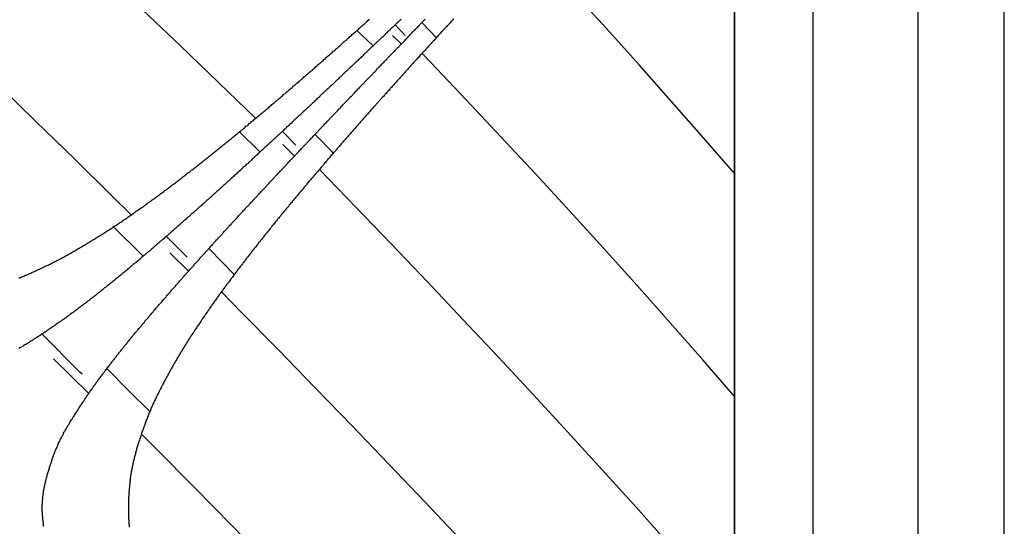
# Model space of a CAD drawing. Extents: x 2 to 87, y -108 to 11.
# Tile 51 of 210: x 22.292 to 22.917, y -78.258 to -77.937. Entities that reach past the tile are written whole.
import ezdxf

# ---------------------------------------------------------------- set-up
doc = ezdxf.new("R2010")
doc.units = 0
doc.header["$MEASUREMENT"] = 0
doc.layers.add('12', color=7, linetype='CONTINUOUS')

msp = doc.modelspace()

# ---------------------------------------------------------------- linework, layer by layer
at = {"layer": '12', "color": 62, "linetype": 'Continuous'}
for p, q in [((22.9171, -78.9306), (22.9171, -77.5624)), ((22.8625, -78.8759), (22.8625, -77.6171)), ((22.7958, -78.8092), (22.7958, -77.6838)), ((22.7458, -77.7338), (22.7458, -78.7592)), ((22.7458, -78.7465), (22.7458, -77.7465)), ((22.6646, -77.9422), (22.6435, -77.9191)), ((22.3703, -77.9303), (22.3944, -77.9533)), ((22.5061, -77.9432), (22.5164, -77.953)), ((22.5369, -77.9467), (22.5307, -77.9401)), ((22.5569, -77.9483), (22.5477, -77.9387)), ((22.6854, -77.9653), (22.6646, -77.9422)), ((22.5289, -77.9467), (22.5343, -77.9519)), ((22.3944, -77.9533), (22.4184, -77.9764)), ((22.5532, -77.9637), (22.5477, -77.958)), ((22.5755, -77.9873), (22.5532, -77.9637)), ((22.706, -77.9885), (22.6854, -77.9653)), ((22.2785, -77.9778), (22.3026, -78.0012)), ((22.4184, -77.9764), (22.442, -77.9992)), ((22.5976, -78.0109), (22.5755, -77.9873)), ((22.7263, -78.0116), (22.706, -77.9885)), ((22.3026, -78.0012), (22.3268, -78.0248)), ((22.4315, -78.0076), (22.4447, -78.0204)), ((22.4675, -78.0162), (22.4591, -78.0076)), ((22.4916, -78.0215), (22.4799, -78.0095)), ((22.6196, -78.0345), (22.5976, -78.0109)), ((22.7464, -78.0347), (22.7263, -78.0116)), ((22.4592, -78.0159), (22.4665, -78.0231)), ((22.3268, -78.0248), (22.351, -78.0485)), ((22.5054, -78.0553), (22.4825, -78.0316)), ((22.6413, -78.0581), (22.6196, -78.0345)), ((22.351, -78.0485), (22.3629, -78.0602)), ((22.5283, -78.0791), (22.5054, -78.0553)), ((22.6628, -78.0817), (22.6413, -78.0581)), ((22.3515, -78.0677), (22.3705, -78.0865)), ((22.3985, -78.0873), (22.3855, -78.0741)), ((22.5511, -78.1029), (22.5283, -78.0791)), ((22.3876, -78.0845), (22.3994, -78.0962)), ((22.4287, -78.0985), (22.4125, -78.082)), ((22.6841, -78.1053), (22.6628, -78.0817)), ((22.5736, -78.1268), (22.5511, -78.1029)), ((22.7051, -78.1289), (22.6841, -78.1053)), ((22.4329, -78.1222), (22.4205, -78.1095)), ((22.4565, -78.1462), (22.4329, -78.1222)), ((22.596, -78.1506), (22.5736, -78.1268)), ((22.7259, -78.1525), (22.7051, -78.1289)), ((22.3305, -78.1602), (22.3061, -78.1357)), ((22.4799, -78.1703), (22.4565, -78.1462)), ((22.3138, -78.1517), (22.3361, -78.1739)), ((22.6182, -78.1745), (22.596, -78.1506)), ((22.7464, -78.1761), (22.7259, -78.1525)), ((22.3319, -78.1616), (22.3305, -78.1602)), ((22.3616, -78.172), (22.348, -78.1583)), ((22.3752, -78.1857), (22.3616, -78.172)), ((22.5032, -78.1944), (22.4799, -78.1703)), ((22.6402, -78.1983), (22.6182, -78.1745)), ((22.5263, -78.2184), (22.5032, -78.1944)), ((22.6619, -78.2222), (22.6402, -78.1983)), ((22.3791, -78.2091), (22.3701, -78.2)), ((22.4033, -78.2335), (22.3791, -78.2091)), ((22.5493, -78.2425), (22.5263, -78.2184)), ((22.6834, -78.246), (22.6619, -78.2222)), ((22.4274, -78.258), (22.4033, -78.2335)), ((22.5721, -78.2665), (22.5493, -78.2425)), ((22.7047, -78.2699), (22.6834, -78.246)), ((22.4513, -78.2824), (22.4274, -78.258))]:
    msp.add_line(p, q, dxfattribs=at)
for points in [[(22.5003, -77.9488), (22.5008, -77.9483), (22.5013, -77.9479), (22.5018, -77.9474), (22.5023, -77.947), (22.5028, -77.9466), (22.5033, -77.9461), (22.5038, -77.9457), (22.5043, -77.9452), (22.5048, -77.9448), (22.5053, -77.9443), (22.5058, -77.9439), (22.5063, -77.9435), (22.5068, -77.943), (22.5073, -77.9426), (22.5078, -77.9421), (22.5083, -77.9417), (22.5088, -77.9412), (22.5093, -77.9408), (22.5098, -77.9403), (22.5103, -77.9399), (22.5108, -77.9395), (22.5113, -77.939), (22.5118, -77.9386), (22.5123, -77.9381), (22.5128, -77.9377), (22.5133, -77.9372), (22.5138, -77.9368), (22.5143, -77.9363)], [(22.5344, -77.9363), (22.5339, -77.9367), (22.5335, -77.9372), (22.533, -77.9376), (22.5326, -77.938), (22.5321, -77.9384), (22.5317, -77.9389), (22.5312, -77.9393), (22.5308, -77.9397), (22.5303, -77.9402), (22.5299, -77.9406), (22.5294, -77.941), (22.529, -77.9414), (22.5285, -77.9419), (22.5281, -77.9423), (22.5276, -77.9427), (22.5272, -77.9432), (22.5267, -77.9436), (22.5263, -77.944), (22.5258, -77.9444), (22.5254, -77.9449), (22.5249, -77.9453), (22.5245, -77.9457), (22.524, -77.9462), (22.5236, -77.9466), (22.5231, -77.947), (22.5227, -77.9475), (22.5222, -77.9479), (22.5218, -77.9483), (22.5213, -77.9487), (22.5209, -77.9492), (22.5204, -77.9496), (22.52, -77.95), (22.5195, -77.9505), (22.5191, -77.9509), (22.5186, -77.9513), (22.5181, -77.9517), (22.5177, -77.9522), (22.5172, -77.9526), (22.5168, -77.953), (22.5163, -77.9535), (22.5159, -77.9539), (22.5154, -77.9543), (22.515, -77.9548), (22.5145, -77.9552), (22.5141, -77.9556), (22.5136, -77.956), (22.5132, -77.9565), (22.5127, -77.9569), (22.5123, -77.9573), (22.5118, -77.9578), (22.5114, -77.9582)], [(22.5151, -77.9722), (22.5155, -77.9718), (22.5159, -77.9714), (22.5163, -77.9709), (22.5167, -77.9705), (22.5171, -77.9701), (22.5176, -77.9697), (22.518, -77.9692), (22.5184, -77.9688), (22.5188, -77.9684), (22.5192, -77.9679), (22.5196, -77.9675), (22.52, -77.9671), (22.5204, -77.9667), (22.5208, -77.9662), (22.5213, -77.9658), (22.5217, -77.9654), (22.5221, -77.9649), (22.5225, -77.9645), (22.5229, -77.9641), (22.5233, -77.9637), (22.5237, -77.9632), (22.5241, -77.9628), (22.5245, -77.9624), (22.525, -77.9619), (22.5254, -77.9615), (22.5258, -77.9611), (22.5262, -77.9607), (22.5266, -77.9602), (22.527, -77.9598), (22.5274, -77.9594), (22.5278, -77.959), (22.5282, -77.9585), (22.5287, -77.9581), (22.5291, -77.9577), (22.5295, -77.9572), (22.5299, -77.9568), (22.5303, -77.9564), (22.5307, -77.956), (22.5311, -77.9555), (22.5315, -77.9551), (22.5319, -77.9547), (22.5323, -77.9543), (22.5328, -77.9538), (22.5332, -77.9534), (22.5336, -77.953), (22.534, -77.9525), (22.5344, -77.9521), (22.5348, -77.9517), (22.5352, -77.9513), (22.5356, -77.9508), (22.536, -77.9504), (22.5365, -77.95), (22.5369, -77.9496), (22.5373, -77.9491), (22.5377, -77.9487), (22.5381, -77.9483), (22.5385, -77.9479), (22.5389, -77.9474), (22.5393, -77.947), (22.5397, -77.9466), (22.5401, -77.9461), (22.5406, -77.9457), (22.541, -77.9453), (22.5414, -77.9449), (22.5418, -77.9444), (22.5422, -77.944), (22.5426, -77.9436), (22.543, -77.9432), (22.5434, -77.9427), (22.5438, -77.9423), (22.5443, -77.9419), (22.5447, -77.9415), (22.5451, -77.941), (22.5455, -77.9406), (22.5459, -77.9402), (22.5463, -77.9398), (22.5467, -77.9393), (22.5471, -77.9389), (22.5475, -77.9385), (22.5479, -77.9381), (22.5484, -77.9376), (22.5488, -77.9372), (22.5492, -77.9368), (22.5496, -77.9364)], [(22.5676, -77.9362), (22.5671, -77.9367), (22.5667, -77.9372), (22.5663, -77.9376), (22.5658, -77.9381), (22.5654, -77.9386), (22.565, -77.939), (22.5646, -77.9395), (22.5641, -77.94), (22.5637, -77.9404), (22.5633, -77.9409), (22.5628, -77.9414), (22.5624, -77.9418)], [(22.5624, -77.9418), (22.562, -77.9423), (22.5615, -77.9428), (22.5611, -77.9432), (22.5607, -77.9437), (22.5603, -77.9442), (22.5598, -77.9446), (22.5594, -77.9451), (22.559, -77.9456), (22.5585, -77.946), (22.5581, -77.9465), (22.5577, -77.947), (22.5573, -77.9474), (22.5568, -77.9479), (22.5564, -77.9484), (22.556, -77.9489), (22.5555, -77.9493), (22.5551, -77.9498), (22.5547, -77.9503), (22.5543, -77.9507), (22.5538, -77.9512), (22.5534, -77.9517), (22.553, -77.9521), (22.5525, -77.9526), (22.5521, -77.9531), (22.5517, -77.9535), (22.5513, -77.954), (22.5508, -77.9545), (22.5504, -77.955), (22.55, -77.9554), (22.5495, -77.9559), (22.5491, -77.9564), (22.5487, -77.9568), (22.5483, -77.9573), (22.5478, -77.9578), (22.5474, -77.9583), (22.547, -77.9587), (22.5465, -77.9592), (22.5461, -77.9597), (22.5457, -77.9601), (22.5453, -77.9606), (22.5448, -77.9611), (22.5444, -77.9616), (22.544, -77.962), (22.5435, -77.9625), (22.5431, -77.963), (22.5427, -77.9634), (22.5423, -77.9639), (22.5418, -77.9644), (22.5414, -77.9649), (22.541, -77.9653), (22.5406, -77.9658), (22.5401, -77.9663), (22.5397, -77.9667), (22.5393, -77.9672), (22.5388, -77.9677), (22.5384, -77.9682), (22.538, -77.9686), (22.5376, -77.9691), (22.5371, -77.9696), (22.5367, -77.9701), (22.5363, -77.9705), (22.5359, -77.971), (22.5354, -77.9715), (22.535, -77.972), (22.5346, -77.9724), (22.5341, -77.9729), (22.5337, -77.9734), (22.5333, -77.9739), (22.5329, -77.9743), (22.5324, -77.9748), (22.532, -77.9753), (22.5316, -77.9757), (22.5312, -77.9762), (22.5307, -77.9767), (22.5303, -77.9772), (22.5299, -77.9776), (22.5294, -77.9781), (22.529, -77.9786), (22.5286, -77.9791), (22.5282, -77.9796), (22.5277, -77.98), (22.5273, -77.9805), (22.5269, -77.981), (22.5265, -77.9815), (22.526, -77.9819), (22.5256, -77.9824), (22.5252, -77.9829), (22.5248, -77.9834), (22.5243, -77.9838), (22.5239, -77.9843), (22.5235, -77.9848), (22.5231, -77.9853), (22.5226, -77.9857), (22.5222, -77.9862), (22.5218, -77.9867), (22.5213, -77.9872), (22.5209, -77.9876), (22.5205, -77.9881), (22.5201, -77.9886), (22.5196, -77.9891)], [(22.4498, -77.9927), (22.4503, -77.9923), (22.4509, -77.9918), (22.4514, -77.9914), (22.4519, -77.991), (22.4524, -77.9905), (22.4529, -77.9901), (22.4534, -77.9896), (22.4539, -77.9892), (22.4544, -77.9888), (22.4549, -77.9883), (22.4555, -77.9879), (22.456, -77.9875), (22.4565, -77.987), (22.457, -77.9866), (22.4575, -77.9862), (22.458, -77.9857), (22.4585, -77.9853), (22.459, -77.9849), (22.4595, -77.9844), (22.46, -77.984), (22.4606, -77.9836), (22.4611, -77.9831), (22.4616, -77.9827), (22.4621, -77.9822), (22.4626, -77.9818), (22.4631, -77.9814), (22.4636, -77.9809), (22.4641, -77.9805), (22.4646, -77.9801), (22.4651, -77.9796), (22.4656, -77.9792), (22.4661, -77.9787), (22.4667, -77.9783), (22.4672, -77.9779), (22.4677, -77.9774), (22.4682, -77.977), (22.4687, -77.9766), (22.4692, -77.9761), (22.4697, -77.9757), (22.4702, -77.9752), (22.4707, -77.9748), (22.4712, -77.9744), (22.4717, -77.9739), (22.4722, -77.9735), (22.4727, -77.973), (22.4732, -77.9726), (22.4737, -77.9722), (22.4743, -77.9717), (22.4748, -77.9713), (22.4753, -77.9708), (22.4758, -77.9704), (22.4763, -77.97), (22.4768, -77.9695), (22.4773, -77.9691), (22.4778, -77.9686), (22.4783, -77.9682), (22.4788, -77.9678), (22.4793, -77.9673), (22.4798, -77.9669), (22.4803, -77.9664), (22.4808, -77.966), (22.4813, -77.9656), (22.4818, -77.9651), (22.4823, -77.9647), (22.4828, -77.9642), (22.4833, -77.9638), (22.4838, -77.9634), (22.4843, -77.9629), (22.4848, -77.9625), (22.4853, -77.962), (22.4858, -77.9616), (22.4863, -77.9612), (22.4868, -77.9607), (22.4873, -77.9603), (22.4878, -77.9598), (22.4883, -77.9594), (22.4888, -77.959), (22.4893, -77.9585), (22.4898, -77.9581), (22.4903, -77.9576), (22.4908, -77.9572), (22.4913, -77.9567), (22.4918, -77.9563), (22.4924, -77.9559), (22.4929, -77.9554), (22.4934, -77.955), (22.4939, -77.9545), (22.4944, -77.9541), (22.4949, -77.9536), (22.4954, -77.9532), (22.4958, -77.9528), (22.4963, -77.9523), (22.4968, -77.9519), (22.4973, -77.9514), (22.4978, -77.951), (22.4983, -77.9505), (22.4988, -77.9501), (22.4993, -77.9497), (22.4998, -77.9492), (22.5003, -77.9488)], [(22.5114, -77.9582), (22.5109, -77.9586), (22.5105, -77.959), (22.51, -77.9595), (22.5096, -77.9599), (22.5091, -77.9603), (22.5087, -77.9608), (22.5082, -77.9612), (22.5078, -77.9616), (22.5073, -77.962), (22.5069, -77.9625), (22.5064, -77.9629), (22.5059, -77.9633), (22.5055, -77.9638), (22.505, -77.9642), (22.5046, -77.9646), (22.5041, -77.9651), (22.5037, -77.9655), (22.5032, -77.9659), (22.5028, -77.9663), (22.5023, -77.9668), (22.5019, -77.9672), (22.5014, -77.9676), (22.501, -77.9681), (22.5005, -77.9685), (22.5001, -77.9689), (22.4996, -77.9693), (22.4991, -77.9698), (22.4987, -77.9702), (22.4982, -77.9706), (22.4978, -77.9711), (22.4973, -77.9715), (22.4969, -77.9719), (22.4964, -77.9724), (22.496, -77.9728), (22.4955, -77.9732), (22.4951, -77.9736), (22.4946, -77.9741), (22.4942, -77.9745), (22.4937, -77.9749), (22.4932, -77.9754), (22.4928, -77.9758), (22.4923, -77.9762), (22.4919, -77.9766), (22.4914, -77.9771), (22.491, -77.9775), (22.4905, -77.9779), (22.4901, -77.9784), (22.4896, -77.9788), (22.4891, -77.9792), (22.4887, -77.9796), (22.4882, -77.9801), (22.4878, -77.9805), (22.4873, -77.9809), (22.4869, -77.9814), (22.4864, -77.9818), (22.486, -77.9822), (22.4855, -77.9827), (22.4851, -77.9831), (22.4846, -77.9835), (22.4841, -77.9839), (22.4837, -77.9844), (22.4832, -77.9848), (22.4828, -77.9852), (22.4823, -77.9857), (22.4819, -77.9861), (22.4814, -77.9865), (22.4809, -77.9869), (22.4805, -77.9874), (22.48, -77.9878), (22.4796, -77.9882), (22.4791, -77.9887), (22.4787, -77.9891), (22.4782, -77.9895), (22.4778, -77.9899), (22.4773, -77.9904), (22.4768, -77.9908), (22.4764, -77.9912), (22.4759, -77.9917), (22.4755, -77.9921), (22.475, -77.9925), (22.4746, -77.9929), (22.4741, -77.9934), (22.4736, -77.9938), (22.4732, -77.9942), (22.4727, -77.9947), (22.4723, -77.9951), (22.4718, -77.9955), (22.4713, -77.9959), (22.4709, -77.9964), (22.4704, -77.9968), (22.47, -77.9972), (22.4695, -77.9977), (22.4691, -77.9981), (22.4686, -77.9985), (22.4681, -77.9989), (22.4677, -77.9994), (22.4672, -77.9998), (22.4668, -78.0002), (22.4663, -78.0007), (22.4659, -78.0011)], [(22.474, -78.0154), (22.4744, -78.015), (22.4748, -78.0145), (22.4752, -78.0141), (22.4756, -78.0137), (22.476, -78.0132), (22.4765, -78.0128), (22.4769, -78.0124), (22.4773, -78.0119), (22.4777, -78.0115), (22.4781, -78.0111), (22.4785, -78.0106), (22.4789, -78.0102), (22.4793, -78.0098), (22.4797, -78.0093), (22.4802, -78.0089), (22.4806, -78.0085), (22.481, -78.008), (22.4814, -78.0076), (22.4818, -78.0072), (22.4822, -78.0067), (22.4826, -78.0063), (22.483, -78.0059), (22.4834, -78.0054), (22.4839, -78.005), (22.4843, -78.0046), (22.4847, -78.0041), (22.4851, -78.0037), (22.4855, -78.0033), (22.4859, -78.0028), (22.4863, -78.0024), (22.4867, -78.002), (22.4871, -78.0015), (22.4875, -78.0011), (22.488, -78.0007), (22.4884, -78.0002), (22.4888, -77.9998), (22.4892, -77.9994), (22.4896, -77.9989), (22.49, -77.9985), (22.4904, -77.9981), (22.4908, -77.9976), (22.4912, -77.9972), (22.4917, -77.9968), (22.4921, -77.9963), (22.4925, -77.9959), (22.4929, -77.9955), (22.4933, -77.995), (22.4937, -77.9946), (22.4941, -77.9942), (22.4945, -77.9937), (22.4949, -77.9933), (22.4954, -77.9929), (22.4958, -77.9925), (22.4962, -77.992), (22.4966, -77.9916), (22.497, -77.9912), (22.4974, -77.9907), (22.4978, -77.9903), (22.4982, -77.9899), (22.4986, -77.9894), (22.4991, -77.989), (22.4995, -77.9886), (22.4999, -77.9881), (22.5003, -77.9877), (22.5007, -77.9873), (22.5011, -77.9868), (22.5015, -77.9864), (22.5019, -77.986), (22.5023, -77.9856), (22.5028, -77.9851), (22.5032, -77.9847), (22.5036, -77.9843), (22.504, -77.9838), (22.5044, -77.9834), (22.5048, -77.983), (22.5052, -77.9825), (22.5056, -77.9821), (22.506, -77.9817), (22.5065, -77.9813), (22.5069, -77.9808), (22.5073, -77.9804), (22.5077, -77.98), (22.5081, -77.9795), (22.5085, -77.9791), (22.5089, -77.9787), (22.5093, -77.9782), (22.5097, -77.9778), (22.5102, -77.9774), (22.5106, -77.977), (22.511, -77.9765), (22.5114, -77.9761), (22.5118, -77.9757), (22.5122, -77.9752), (22.5126, -77.9748), (22.513, -77.9744), (22.5134, -77.9739), (22.5139, -77.9735), (22.5143, -77.9731), (22.5147, -77.9727), (22.5151, -77.9722)], [(22.3975, -78.0351), (22.3981, -78.0347), (22.3986, -78.0343), (22.3991, -78.0339), (22.3997, -78.0335), (22.4002, -78.0331), (22.4007, -78.0327), (22.4013, -78.0322), (22.4018, -78.0318), (22.4023, -78.0314), (22.4029, -78.031), (22.4034, -78.0306), (22.4039, -78.0302), (22.4045, -78.0298), (22.405, -78.0293), (22.4055, -78.0289), (22.4061, -78.0285), (22.4066, -78.0281), (22.4071, -78.0277), (22.4077, -78.0272), (22.4082, -78.0268), (22.4087, -78.0264), (22.4092, -78.026), (22.4098, -78.0256), (22.4103, -78.0252), (22.4108, -78.0247), (22.4114, -78.0243), (22.4119, -78.0239), (22.4124, -78.0235), (22.4129, -78.0231), (22.4135, -78.0226), (22.414, -78.0222), (22.4145, -78.0218), (22.415, -78.0214), (22.4156, -78.021), (22.4161, -78.0205), (22.4166, -78.0201), (22.4171, -78.0197), (22.4177, -78.0193), (22.4182, -78.0188), (22.4187, -78.0184), (22.4192, -78.018), (22.4198, -78.0176), (22.4203, -78.0171), (22.4208, -78.0167), (22.4213, -78.0163), (22.4219, -78.0159), (22.4224, -78.0155), (22.4229, -78.015), (22.4234, -78.0146), (22.424, -78.0142), (22.4245, -78.0138), (22.425, -78.0133), (22.4255, -78.0129), (22.426, -78.0125), (22.4266, -78.012), (22.4271, -78.0116), (22.4276, -78.0112), (22.4281, -78.0108), (22.4287, -78.0103), (22.4292, -78.0099), (22.4297, -78.0095), (22.4302, -78.0091), (22.4307, -78.0086), (22.4312, -78.0082), (22.4318, -78.0078), (22.4323, -78.0073), (22.4328, -78.0069), (22.4333, -78.0065), (22.4338, -78.0061), (22.4344, -78.0056), (22.4349, -78.0052), (22.4354, -78.0048), (22.4359, -78.0043), (22.4364, -78.0039), (22.437, -78.0035), (22.4375, -78.0031), (22.438, -78.0026), (22.4385, -78.0022), (22.439, -78.0018), (22.4395, -78.0013), (22.4401, -78.0009), (22.4406, -78.0005), (22.4411, -78), (22.4416, -77.9996), (22.4421, -77.9992), (22.4426, -77.9987), (22.4431, -77.9983), (22.4437, -77.9979), (22.4442, -77.9975), (22.4447, -77.997), (22.4452, -77.9966), (22.4457, -77.9962), (22.4462, -77.9957), (22.4467, -77.9953), (22.4473, -77.9949), (22.4478, -77.9944), (22.4483, -77.994), (22.4488, -77.9936), (22.4493, -77.9931), (22.4498, -77.9927)], [(22.5196, -77.9891), (22.5192, -77.9896), (22.5188, -77.99), (22.5184, -77.9905), (22.5179, -77.991), (22.5175, -77.9915), (22.5171, -77.9919), (22.5167, -77.9924), (22.5162, -77.9929), (22.5158, -77.9934), (22.5154, -77.9939), (22.515, -77.9943), (22.5145, -77.9948), (22.5141, -77.9953), (22.5137, -77.9958), (22.5133, -77.9963), (22.5128, -77.9967), (22.5124, -77.9972), (22.512, -77.9977), (22.5116, -77.9982), (22.5111, -77.9987), (22.5107, -77.9991), (22.5103, -77.9996), (22.5099, -78.0001), (22.5095, -78.0006), (22.509, -78.0011), (22.5086, -78.0015), (22.5082, -78.002), (22.5078, -78.0025), (22.5073, -78.003), (22.5069, -78.0035), (22.5065, -78.0039), (22.5061, -78.0044), (22.5056, -78.0049), (22.5052, -78.0054), (22.5048, -78.0059), (22.5044, -78.0064), (22.5039, -78.0068), (22.5035, -78.0073), (22.5031, -78.0078), (22.5027, -78.0083), (22.5023, -78.0088), (22.5018, -78.0092), (22.5014, -78.0097), (22.501, -78.0102), (22.5006, -78.0107), (22.5001, -78.0112), (22.4997, -78.0117), (22.4993, -78.0121), (22.4989, -78.0126), (22.4985, -78.0131), (22.498, -78.0136), (22.4976, -78.0141), (22.4972, -78.0146), (22.4968, -78.015), (22.4963, -78.0155), (22.4959, -78.016), (22.4955, -78.0165), (22.4951, -78.017), (22.4947, -78.0175), (22.4942, -78.018), (22.4938, -78.0184), (22.4934, -78.0189), (22.493, -78.0194), (22.4926, -78.0199), (22.4921, -78.0204), (22.4917, -78.0209), (22.4913, -78.0214), (22.4909, -78.0218), (22.4905, -78.0223), (22.49, -78.0228), (22.4896, -78.0233), (22.4892, -78.0238), (22.4888, -78.0243), (22.4884, -78.0248), (22.4879, -78.0252), (22.4875, -78.0257), (22.4871, -78.0262), (22.4867, -78.0267), (22.4863, -78.0272), (22.4858, -78.0277), (22.4854, -78.0282), (22.485, -78.0287), (22.4846, -78.0291), (22.4842, -78.0296), (22.4838, -78.0301), (22.4833, -78.0306), (22.4829, -78.0311), (22.4825, -78.0316), (22.4821, -78.0321), (22.4817, -78.0326), (22.4812, -78.0331), (22.4808, -78.0335), (22.4804, -78.034), (22.48, -78.0345), (22.4796, -78.035), (22.4792, -78.0355), (22.4787, -78.036), (22.4783, -78.0365), (22.4779, -78.037), (22.4775, -78.0375)], [(22.4659, -78.0011), (22.4654, -78.0015), (22.4649, -78.0019), (22.4645, -78.0024), (22.464, -78.0028), (22.4636, -78.0032), (22.4631, -78.0037), (22.4626, -78.0041), (22.4622, -78.0045), (22.4617, -78.0049), (22.4613, -78.0054), (22.4608, -78.0058), (22.4603, -78.0062), (22.4599, -78.0066), (22.4594, -78.0071), (22.459, -78.0075), (22.4585, -78.0079), (22.458, -78.0084), (22.4576, -78.0088), (22.4571, -78.0092), (22.4567, -78.0096), (22.4562, -78.0101), (22.4557, -78.0105), (22.4553, -78.0109), (22.4548, -78.0114), (22.4544, -78.0118), (22.4539, -78.0122), (22.4534, -78.0126), (22.453, -78.0131), (22.4525, -78.0135), (22.4521, -78.0139), (22.4516, -78.0143), (22.4511, -78.0148), (22.4507, -78.0152), (22.4502, -78.0156), (22.4498, -78.0161), (22.4493, -78.0165), (22.4488, -78.0169), (22.4484, -78.0173), (22.4479, -78.0178), (22.4474, -78.0182), (22.447, -78.0186), (22.4465, -78.019), (22.4461, -78.0195), (22.4456, -78.0199), (22.4451, -78.0203), (22.4447, -78.0207), (22.4442, -78.0212), (22.4438, -78.0216), (22.4433, -78.022), (22.4428, -78.0225), (22.4424, -78.0229), (22.4419, -78.0233), (22.4414, -78.0237), (22.441, -78.0242), (22.4405, -78.0246), (22.44, -78.025), (22.4396, -78.0254), (22.4391, -78.0259), (22.4387, -78.0263), (22.4382, -78.0267), (22.4377, -78.0271), (22.4373, -78.0276), (22.4368, -78.028), (22.4363, -78.0284), (22.4359, -78.0288), (22.4354, -78.0293), (22.4349, -78.0297), (22.4345, -78.0301), (22.434, -78.0305), (22.4336, -78.031), (22.4331, -78.0314), (22.4326, -78.0318), (22.4322, -78.0322), (22.4317, -78.0327), (22.4312, -78.0331), (22.4308, -78.0335), (22.4303, -78.0339), (22.4298, -78.0344), (22.4294, -78.0348), (22.4289, -78.0352), (22.4284, -78.0356), (22.428, -78.0361), (22.4275, -78.0365), (22.427, -78.0369), (22.4266, -78.0373), (22.4261, -78.0378), (22.4256, -78.0382), (22.4252, -78.0386), (22.4247, -78.039), (22.4242, -78.0395), (22.4238, -78.0399), (22.4233, -78.0403), (22.4228, -78.0407), (22.4224, -78.0412), (22.4219, -78.0416), (22.4214, -78.042), (22.421, -78.0424), (22.4205, -78.0429), (22.42, -78.0433), (22.4196, -78.0437)], [(22.4331, -78.0592), (22.4335, -78.0587), (22.4339, -78.0583), (22.4343, -78.0578), (22.4347, -78.0574), (22.4351, -78.057), (22.4355, -78.0565), (22.4359, -78.0561), (22.4363, -78.0556), (22.4367, -78.0552), (22.4371, -78.0548), (22.4376, -78.0543), (22.438, -78.0539), (22.4384, -78.0534), (22.4388, -78.053), (22.4392, -78.0525), (22.4396, -78.0521), (22.44, -78.0517), (22.4404, -78.0512), (22.4408, -78.0508), (22.4412, -78.0504), (22.4416, -78.0499), (22.442, -78.0495), (22.4425, -78.049), (22.4429, -78.0486), (22.4433, -78.0482), (22.4437, -78.0477), (22.4441, -78.0473), (22.4445, -78.0468), (22.4449, -78.0464), (22.4453, -78.046), (22.4457, -78.0455), (22.4461, -78.0451), (22.4465, -78.0446), (22.4469, -78.0442), (22.4474, -78.0438), (22.4478, -78.0433), (22.4482, -78.0429), (22.4486, -78.0424), (22.449, -78.042), (22.4494, -78.0416), (22.4498, -78.0411), (22.4502, -78.0407), (22.4506, -78.0403), (22.451, -78.0398), (22.4514, -78.0394), (22.4519, -78.0389), (22.4523, -78.0385), (22.4527, -78.0381), (22.4531, -78.0376), (22.4535, -78.0372), (22.4539, -78.0368), (22.4543, -78.0363), (22.4547, -78.0359), (22.4551, -78.0354), (22.4555, -78.035), (22.456, -78.0346), (22.4564, -78.0341), (22.4568, -78.0337), (22.4572, -78.0333), (22.4576, -78.0328), (22.458, -78.0324), (22.4584, -78.0319), (22.4588, -78.0315), (22.4592, -78.0311), (22.4596, -78.0306), (22.46, -78.0302), (22.4605, -78.0298), (22.4609, -78.0293), (22.4613, -78.0289), (22.4617, -78.0285), (22.4621, -78.028), (22.4625, -78.0276), (22.4629, -78.0271), (22.4633, -78.0267), (22.4637, -78.0263), (22.4641, -78.0258), (22.4646, -78.0254), (22.465, -78.025), (22.4654, -78.0245), (22.4658, -78.0241), (22.4662, -78.0237), (22.4666, -78.0232), (22.467, -78.0228), (22.4674, -78.0224), (22.4678, -78.0219), (22.4682, -78.0215), (22.4687, -78.021), (22.4691, -78.0206), (22.4695, -78.0202), (22.4699, -78.0197), (22.4703, -78.0193), (22.4707, -78.0189), (22.4711, -78.0184), (22.4715, -78.018), (22.4719, -78.0176), (22.4724, -78.0171), (22.4728, -78.0167), (22.4732, -78.0163), (22.4736, -78.0158), (22.474, -78.0154)], [(22.3423, -78.0742), (22.3429, -78.0738), (22.3434, -78.0735), (22.344, -78.0731), (22.3446, -78.0727), (22.3452, -78.0724), (22.3457, -78.072), (22.3463, -78.0717), (22.3469, -78.0713), (22.3474, -78.0709), (22.348, -78.0706), (22.3486, -78.0702), (22.3492, -78.0698), (22.3497, -78.0695), (22.3503, -78.0691), (22.3509, -78.0687), (22.3514, -78.0684), (22.352, -78.068), (22.3526, -78.0676), (22.3531, -78.0672), (22.3537, -78.0669), (22.3542, -78.0665), (22.3548, -78.0661), (22.3554, -78.0657), (22.3559, -78.0653), (22.3565, -78.065), (22.3571, -78.0646), (22.3576, -78.0642), (22.3582, -78.0638), (22.3587, -78.0634), (22.3593, -78.0631), (22.3599, -78.0627), (22.3604, -78.0623), (22.361, -78.0619), (22.3615, -78.0615), (22.3621, -78.0611), (22.3626, -78.0607), (22.3632, -78.0604), (22.3638, -78.06), (22.3643, -78.0596), (22.3649, -78.0592), (22.3654, -78.0588), (22.366, -78.0584), (22.3665, -78.058), (22.3671, -78.0576), (22.3676, -78.0572), (22.3682, -78.0569), (22.3687, -78.0565), (22.3693, -78.0561), (22.3698, -78.0557), (22.3704, -78.0553), (22.371, -78.0549), (22.3715, -78.0545), (22.3721, -78.0541), (22.3726, -78.0537), (22.3732, -78.0533), (22.3737, -78.0529), (22.3743, -78.0525), (22.3748, -78.0521), (22.3754, -78.0517), (22.3759, -78.0513), (22.3764, -78.0509), (22.377, -78.0506), (22.3775, -78.0502), (22.3781, -78.0498), (22.3786, -78.0494), (22.3792, -78.049), (22.3797, -78.0486), (22.3803, -78.0482), (22.3808, -78.0478), (22.3814, -78.0474), (22.3819, -78.047), (22.3825, -78.0466), (22.383, -78.0462), (22.3835, -78.0458), (22.3841, -78.0453), (22.3846, -78.0449), (22.3852, -78.0445), (22.3857, -78.0441), (22.3862, -78.0437), (22.3868, -78.0433), (22.3873, -78.0429), (22.3879, -78.0425), (22.3884, -78.0421), (22.389, -78.0417), (22.3895, -78.0413), (22.39, -78.0409), (22.3906, -78.0405), (22.3911, -78.0401), (22.3916, -78.0397), (22.3922, -78.0393), (22.3927, -78.0388), (22.3933, -78.0384), (22.3938, -78.038), (22.3943, -78.0376), (22.3949, -78.0372), (22.3954, -78.0368), (22.3959, -78.0364), (22.3965, -78.036), (22.397, -78.0356), (22.3975, -78.0351)], [(22.4775, -78.0375), (22.4771, -78.038), (22.4767, -78.0385), (22.4762, -78.0389), (22.4758, -78.0394), (22.4754, -78.0399), (22.475, -78.0404), (22.4746, -78.0409), (22.4742, -78.0414), (22.4738, -78.0419), (22.4733, -78.0424), (22.4729, -78.0429), (22.4725, -78.0434), (22.4721, -78.0439), (22.4717, -78.0444), (22.4713, -78.0449), (22.4709, -78.0453), (22.4704, -78.0458), (22.47, -78.0463), (22.4696, -78.0468), (22.4692, -78.0473), (22.4688, -78.0478), (22.4684, -78.0483), (22.468, -78.0488), (22.4675, -78.0493), (22.4671, -78.0498), (22.4667, -78.0503), (22.4663, -78.0508), (22.4659, -78.0513), (22.4655, -78.0518), (22.4651, -78.0523), (22.4647, -78.0528), (22.4642, -78.0533), (22.4638, -78.0538), (22.4634, -78.0543), (22.463, -78.0548), (22.4626, -78.0553), (22.4622, -78.0557), (22.4618, -78.0562), (22.4614, -78.0567), (22.461, -78.0572), (22.4605, -78.0577), (22.4601, -78.0582), (22.4597, -78.0587), (22.4593, -78.0592), (22.4589, -78.0597), (22.4585, -78.0602), (22.4581, -78.0607), (22.4577, -78.0612), (22.4573, -78.0617), (22.4569, -78.0622), (22.4565, -78.0627), (22.456, -78.0632), (22.4556, -78.0637), (22.4552, -78.0642), (22.4548, -78.0647), (22.4544, -78.0652), (22.454, -78.0657), (22.4536, -78.0662), (22.4532, -78.0667), (22.4528, -78.0672), (22.4524, -78.0677), (22.452, -78.0682), (22.4516, -78.0687), (22.4512, -78.0692), (22.4508, -78.0698), (22.4504, -78.0703), (22.4499, -78.0708), (22.4495, -78.0713), (22.4491, -78.0718), (22.4487, -78.0723), (22.4483, -78.0728), (22.4479, -78.0733), (22.4475, -78.0738), (22.4471, -78.0743), (22.4467, -78.0748), (22.4463, -78.0753), (22.4459, -78.0758), (22.4455, -78.0763), (22.4451, -78.0768), (22.4447, -78.0773), (22.4443, -78.0778), (22.4439, -78.0783), (22.4435, -78.0788), (22.4431, -78.0793), (22.4427, -78.0799), (22.4423, -78.0804), (22.4419, -78.0809), (22.4415, -78.0814), (22.4411, -78.0819), (22.4407, -78.0824), (22.4403, -78.0829), (22.4399, -78.0834), (22.4395, -78.0839), (22.4391, -78.0844), (22.4387, -78.0849), (22.4383, -78.0855), (22.4379, -78.086), (22.4375, -78.0865), (22.4371, -78.087), (22.4367, -78.0875)], [(22.4196, -78.0437), (22.4191, -78.0441), (22.4186, -78.0445), (22.4182, -78.045), (22.4177, -78.0454), (22.4172, -78.0458), (22.4168, -78.0462), (22.4163, -78.0467), (22.4158, -78.0471), (22.4154, -78.0475), (22.4149, -78.0479), (22.4144, -78.0483), (22.414, -78.0488), (22.4135, -78.0492), (22.413, -78.0496), (22.4125, -78.05), (22.4121, -78.0505), (22.4116, -78.0509), (22.4111, -78.0513), (22.4107, -78.0517), (22.4102, -78.0521), (22.4097, -78.0526), (22.4093, -78.053), (22.4088, -78.0534), (22.4083, -78.0538), (22.4078, -78.0542), (22.4074, -78.0547), (22.4069, -78.0551), (22.4064, -78.0555), (22.406, -78.0559), (22.4055, -78.0563), (22.405, -78.0568), (22.4045, -78.0572), (22.4041, -78.0576), (22.4036, -78.058), (22.4031, -78.0585), (22.4027, -78.0589), (22.4022, -78.0593), (22.4017, -78.0597), (22.4012, -78.0601), (22.4008, -78.0605), (22.4003, -78.061), (22.3998, -78.0614), (22.3994, -78.0618), (22.3989, -78.0622), (22.3984, -78.0626), (22.3979, -78.0631), (22.3975, -78.0635), (22.397, -78.0639), (22.3965, -78.0643), (22.396, -78.0647), (22.3956, -78.0652), (22.3951, -78.0656), (22.3946, -78.066), (22.3941, -78.0664), (22.3937, -78.0668), (22.3932, -78.0672), (22.3927, -78.0677), (22.3922, -78.0681), (22.3918, -78.0685), (22.3913, -78.0689), (22.3908, -78.0693), (22.3903, -78.0697), (22.3899, -78.0702), (22.3894, -78.0706), (22.3889, -78.071), (22.3884, -78.0714), (22.388, -78.0718), (22.3875, -78.0722), (22.387, -78.0727), (22.3865, -78.0731), (22.3861, -78.0735), (22.3856, -78.0739), (22.3851, -78.0743), (22.3846, -78.0747), (22.3841, -78.0751), (22.3837, -78.0756), (22.3832, -78.076), (22.3827, -78.0764), (22.3822, -78.0768), (22.3818, -78.0772), (22.3813, -78.0776), (22.3808, -78.078), (22.3803, -78.0785), (22.3798, -78.0789), (22.3794, -78.0793), (22.3789, -78.0797), (22.3784, -78.0801), (22.3779, -78.0805), (22.3774, -78.0809), (22.377, -78.0814), (22.3765, -78.0818), (22.376, -78.0822), (22.3755, -78.0826), (22.375, -78.083), (22.3746, -78.0834), (22.3741, -78.0838), (22.3736, -78.0842), (22.3731, -78.0846), (22.3726, -78.0851), (22.3722, -78.0855)], [(22.3927, -78.1038), (22.3931, -78.1033), (22.3935, -78.1029), (22.3939, -78.1024), (22.3943, -78.102), (22.3947, -78.1015), (22.3951, -78.1011), (22.3955, -78.1006), (22.3959, -78.1002), (22.3963, -78.0997), (22.3967, -78.0993), (22.3971, -78.0988), (22.3975, -78.0984), (22.3979, -78.0979), (22.3983, -78.0975), (22.3987, -78.097), (22.3991, -78.0966), (22.3995, -78.0961), (22.3999, -78.0957), (22.4003, -78.0952), (22.4007, -78.0948), (22.4011, -78.0943), (22.4015, -78.0939), (22.4019, -78.0934), (22.4023, -78.093), (22.4027, -78.0925), (22.4031, -78.0921), (22.4035, -78.0916), (22.4039, -78.0912), (22.4043, -78.0907), (22.4047, -78.0903), (22.4051, -78.0898), (22.4055, -78.0894), (22.4059, -78.0889), (22.4063, -78.0885), (22.4067, -78.088), (22.4071, -78.0876), (22.4075, -78.0871), (22.4079, -78.0867), (22.4083, -78.0863), (22.4087, -78.0858), (22.4091, -78.0854), (22.4096, -78.0849), (22.41, -78.0845), (22.4104, -78.084), (22.4108, -78.0836), (22.4112, -78.0831), (22.4116, -78.0827), (22.412, -78.0822), (22.4124, -78.0818), (22.4128, -78.0813), (22.4132, -78.0809), (22.4136, -78.0804), (22.414, -78.08), (22.4144, -78.0796), (22.4148, -78.0791), (22.4152, -78.0787), (22.4156, -78.0782), (22.416, -78.0778), (22.4164, -78.0773), (22.4168, -78.0769), (22.4172, -78.0764), (22.4176, -78.076), (22.418, -78.0756), (22.4184, -78.0751), (22.4188, -78.0747), (22.4193, -78.0742), (22.4197, -78.0738), (22.4201, -78.0733), (22.4205, -78.0729), (22.4209, -78.0724), (22.4213, -78.072), (22.4217, -78.0716), (22.4221, -78.0711), (22.4225, -78.0707), (22.4229, -78.0702), (22.4233, -78.0698), (22.4237, -78.0693), (22.4241, -78.0689), (22.4245, -78.0684), (22.4249, -78.068), (22.4253, -78.0676), (22.4257, -78.0671), (22.4262, -78.0667), (22.4266, -78.0662), (22.427, -78.0658), (22.4274, -78.0653), (22.4278, -78.0649), (22.4282, -78.0645), (22.4286, -78.064), (22.429, -78.0636), (22.4294, -78.0631), (22.4298, -78.0627), (22.4302, -78.0623), (22.4306, -78.0618), (22.431, -78.0614), (22.4314, -78.0609), (22.4318, -78.0605), (22.4323, -78.06), (22.4327, -78.0596), (22.4331, -78.0592)], [(22.2917, -78.1006), (22.2924, -78.1003), (22.293, -78.1001), (22.2936, -78.0998), (22.2943, -78.0996), (22.2949, -78.0993), (22.2955, -78.099), (22.2961, -78.0988), (22.2968, -78.0985), (22.2974, -78.0982), (22.298, -78.0979), (22.2987, -78.0977), (22.2993, -78.0974), (22.2999, -78.0971), (22.3005, -78.0968), (22.3011, -78.0966), (22.3018, -78.0963), (22.3024, -78.096), (22.303, -78.0957), (22.3036, -78.0954), (22.3042, -78.0952), (22.3049, -78.0949), (22.3055, -78.0946), (22.3061, -78.0943), (22.3067, -78.094), (22.3073, -78.0937), (22.3079, -78.0934), (22.3086, -78.0931), (22.3092, -78.0928), (22.3098, -78.0925), (22.3104, -78.0923), (22.311, -78.092), (22.3116, -78.0917), (22.3122, -78.0914), (22.3128, -78.0911), (22.3134, -78.0907), (22.314, -78.0904), (22.3146, -78.0901), (22.3152, -78.0898), (22.3158, -78.0895), (22.3164, -78.0892), (22.317, -78.0889), (22.3176, -78.0886), (22.3182, -78.0883), (22.3188, -78.0879), (22.3194, -78.0876), (22.32, -78.0873), (22.3206, -78.087), (22.3212, -78.0866), (22.3218, -78.0863), (22.3224, -78.086), (22.323, -78.0857), (22.3236, -78.0853), (22.3242, -78.085), (22.3248, -78.0847), (22.3254, -78.0843), (22.326, -78.084), (22.3266, -78.0836), (22.3272, -78.0833), (22.3277, -78.083), (22.3283, -78.0826), (22.3289, -78.0823), (22.3295, -78.0819), (22.3301, -78.0816), (22.3307, -78.0812), (22.3313, -78.0809), (22.3318, -78.0805), (22.3324, -78.0802), (22.333, -78.0798), (22.3336, -78.0795), (22.3342, -78.0791), (22.3348, -78.0788), (22.3353, -78.0784), (22.3359, -78.0781), (22.3365, -78.0777), (22.3371, -78.0774), (22.3377, -78.077), (22.3382, -78.0767), (22.3388, -78.0763), (22.3394, -78.076), (22.34, -78.0756), (22.3406, -78.0753), (22.3411, -78.0749), (22.3417, -78.0745), (22.3423, -78.0742)], [(22.3722, -78.0855), (22.3717, -78.0859), (22.3712, -78.0863), (22.3707, -78.0867), (22.3702, -78.0871), (22.3697, -78.0875), (22.3693, -78.0879), (22.3688, -78.0883), (22.3683, -78.0887), (22.3678, -78.0892), (22.3673, -78.0896), (22.3668, -78.09), (22.3663, -78.0904), (22.3659, -78.0908), (22.3654, -78.0912), (22.3649, -78.0916), (22.3644, -78.092), (22.3639, -78.0924), (22.3634, -78.0928), (22.3629, -78.0932), (22.3625, -78.0936), (22.362, -78.094), (22.3615, -78.0944), (22.361, -78.0948), (22.3605, -78.0953), (22.36, -78.0957), (22.3595, -78.0961), (22.359, -78.0965), (22.3586, -78.0969), (22.3581, -78.0973), (22.3576, -78.0977), (22.3571, -78.0981), (22.3566, -78.0985), (22.3561, -78.0989), (22.3556, -78.0993), (22.3551, -78.0997), (22.3546, -78.1001), (22.3541, -78.1005), (22.3537, -78.1009), (22.3532, -78.1013), (22.3527, -78.1017), (22.3522, -78.1021), (22.3517, -78.1025), (22.3512, -78.1029), (22.3507, -78.1033), (22.3502, -78.1037), (22.3497, -78.1041), (22.3492, -78.1045), (22.3487, -78.1049), (22.3482, -78.1053), (22.3477, -78.1057), (22.3472, -78.1061), (22.3467, -78.1065), (22.3462, -78.1068), (22.3457, -78.1072), (22.3453, -78.1076), (22.3448, -78.108), (22.3443, -78.1084), (22.3438, -78.1088), (22.3433, -78.1092), (22.3428, -78.1096), (22.3423, -78.11), (22.3418, -78.1104), (22.3413, -78.1108), (22.3408, -78.1112), (22.3403, -78.1116), (22.3398, -78.112), (22.3393, -78.1124), (22.3388, -78.1128), (22.3383, -78.1131), (22.3378, -78.1135), (22.3373, -78.1139), (22.3368, -78.1143), (22.3363, -78.1147), (22.3358, -78.1151), (22.3353, -78.1155), (22.3348, -78.1159), (22.3343, -78.1163), (22.3338, -78.1167), (22.3333, -78.117), (22.3328, -78.1174), (22.3323, -78.1178), (22.3317, -78.1182), (22.3312, -78.1186), (22.3307, -78.119), (22.3302, -78.1193), (22.3297, -78.1197), (22.3292, -78.1201), (22.3287, -78.1205), (22.3282, -78.1209), (22.3277, -78.1212), (22.3272, -78.1216), (22.3267, -78.122), (22.3262, -78.1224), (22.3256, -78.1227), (22.3251, -78.1231), (22.3246, -78.1235), (22.3241, -78.1239), (22.3236, -78.1242), (22.3231, -78.1246), (22.3226, -78.125)], [(22.4367, -78.0875), (22.4363, -78.088), (22.4359, -78.0885), (22.4355, -78.089), (22.4352, -78.0896), (22.4348, -78.0901), (22.4344, -78.0906), (22.434, -78.0911), (22.4336, -78.0916), (22.4332, -78.0921), (22.4328, -78.0926), (22.4324, -78.0931), (22.432, -78.0937), (22.4316, -78.0942), (22.4312, -78.0947), (22.4308, -78.0952), (22.4304, -78.0957), (22.43, -78.0962), (22.4297, -78.0968), (22.4293, -78.0973), (22.4289, -78.0978), (22.4285, -78.0983), (22.4281, -78.0988), (22.4277, -78.0993), (22.4273, -78.0999), (22.4269, -78.1004), (22.4265, -78.1009), (22.4262, -78.1014), (22.4258, -78.1019), (22.4254, -78.1025), (22.425, -78.103), (22.4246, -78.1035), (22.4242, -78.104), (22.4238, -78.1045), (22.4234, -78.1051), (22.4231, -78.1056), (22.4227, -78.1061), (22.4223, -78.1066), (22.4219, -78.1071), (22.4215, -78.1077), (22.4211, -78.1082), (22.4208, -78.1087), (22.4204, -78.1092), (22.42, -78.1098), (22.4196, -78.1103), (22.4192, -78.1108), (22.4189, -78.1113), (22.4185, -78.1119), (22.4181, -78.1124), (22.4177, -78.1129), (22.4173, -78.1134), (22.417, -78.114), (22.4166, -78.1145), (22.4162, -78.115), (22.4158, -78.1156), (22.4155, -78.1161), (22.4151, -78.1166), (22.4147, -78.1171), (22.4143, -78.1177), (22.414, -78.1182), (22.4136, -78.1187), (22.4132, -78.1193), (22.4128, -78.1198), (22.4125, -78.1203), (22.4121, -78.1209), (22.4117, -78.1214), (22.4114, -78.1219), (22.411, -78.1225), (22.4106, -78.123), (22.4103, -78.1235), (22.4099, -78.1241), (22.4095, -78.1246), (22.4092, -78.1251), (22.4088, -78.1257), (22.4084, -78.1262), (22.4081, -78.1268), (22.4077, -78.1273), (22.4074, -78.1278), (22.407, -78.1284), (22.4066, -78.1289), (22.4063, -78.1294), (22.4059, -78.13), (22.4055, -78.1305), (22.4052, -78.1311), (22.4048, -78.1316), (22.4045, -78.1321), (22.4041, -78.1327), (22.4037, -78.1332), (22.4034, -78.1338), (22.403, -78.1343), (22.4027, -78.1349), (22.4023, -78.1354), (22.402, -78.1359), (22.4016, -78.1365), (22.4012, -78.137), (22.4009, -78.1376), (22.4005, -78.1381), (22.4002, -78.1387), (22.3998, -78.1392), (22.3995, -78.1398), (22.3991, -78.1403)], [(22.3539, -78.15), (22.3542, -78.1495), (22.3546, -78.1491), (22.355, -78.1486), (22.3554, -78.1481), (22.3557, -78.1476), (22.3561, -78.1472), (22.3565, -78.1467), (22.3569, -78.1462), (22.3572, -78.1457), (22.3576, -78.1453), (22.358, -78.1448), (22.3584, -78.1443), (22.3587, -78.1438), (22.3591, -78.1434), (22.3595, -78.1429), (22.3599, -78.1424), (22.3602, -78.142), (22.3606, -78.1415), (22.361, -78.141), (22.3614, -78.1405), (22.3618, -78.1401), (22.3621, -78.1396), (22.3625, -78.1391), (22.3629, -78.1387), (22.3633, -78.1382), (22.3637, -78.1377), (22.3641, -78.1373), (22.3644, -78.1368), (22.3648, -78.1363), (22.3652, -78.1359), (22.3656, -78.1354), (22.366, -78.1349), (22.3664, -78.1345), (22.3668, -78.134), (22.3671, -78.1336), (22.3675, -78.1331), (22.3679, -78.1326), (22.3683, -78.1322), (22.3687, -78.1317), (22.3691, -78.1312), (22.3695, -78.1308), (22.3699, -78.1303), (22.3703, -78.1298), (22.3706, -78.1294), (22.371, -78.1289), (22.3714, -78.1285), (22.3718, -78.128), (22.3722, -78.1275), (22.3726, -78.1271), (22.373, -78.1266), (22.3734, -78.1262), (22.3738, -78.1257), (22.3742, -78.1252), (22.3745, -78.1248), (22.3749, -78.1243), (22.3753, -78.1239), (22.3757, -78.1234), (22.3761, -78.1229), (22.3765, -78.1225), (22.3769, -78.122), (22.3773, -78.1216), (22.3777, -78.1211), (22.3781, -78.1206), (22.3785, -78.1202), (22.3788, -78.1197), (22.3792, -78.1193), (22.3796, -78.1188), (22.38, -78.1183), (22.3804, -78.1179), (22.3808, -78.1174), (22.3812, -78.117), (22.3816, -78.1165), (22.382, -78.1161), (22.3824, -78.1156), (22.3828, -78.1151), (22.3832, -78.1147), (22.3836, -78.1142), (22.384, -78.1138), (22.3844, -78.1133), (22.3848, -78.1129), (22.3852, -78.1124), (22.3855, -78.112), (22.3859, -78.1115), (22.3863, -78.111), (22.3867, -78.1106), (22.3871, -78.1101), (22.3875, -78.1097), (22.3879, -78.1092), (22.3883, -78.1088), (22.3887, -78.1083), (22.3891, -78.1079), (22.3895, -78.1074), (22.3899, -78.107), (22.3903, -78.1065), (22.3907, -78.1061), (22.3911, -78.1056), (22.3915, -78.1051), (22.3919, -78.1047), (22.3923, -78.1042), (22.3927, -78.1038)], [(22.3226, -78.125), (22.322, -78.1253), (22.3215, -78.1257), (22.321, -78.1261), (22.3205, -78.1264), (22.32, -78.1268), (22.3194, -78.1272), (22.3189, -78.1275), (22.3184, -78.1279), (22.3179, -78.1283), (22.3174, -78.1286), (22.3168, -78.129), (22.3163, -78.1294), (22.3158, -78.1297), (22.3153, -78.1301), (22.3148, -78.1305), (22.3142, -78.1308), (22.3137, -78.1312), (22.3132, -78.1315), (22.3127, -78.1319), (22.3121, -78.1323), (22.3116, -78.1326), (22.3111, -78.133), (22.3106, -78.1334), (22.31, -78.1337), (22.3095, -78.1341), (22.309, -78.1344), (22.3085, -78.1348), (22.3079, -78.1351), (22.3074, -78.1355), (22.3069, -78.1359), (22.3063, -78.1362), (22.3058, -78.1366), (22.3053, -78.1369), (22.3047, -78.1373), (22.3042, -78.1376), (22.3037, -78.138), (22.3031, -78.1383), (22.3026, -78.1387), (22.3021, -78.139), (22.3015, -78.1394), (22.301, -78.1397), (22.3005, -78.14), (22.2999, -78.1404), (22.2994, -78.1407), (22.2988, -78.141), (22.2983, -78.1414), (22.2978, -78.1417), (22.2972, -78.142), (22.2967, -78.1424), (22.2961, -78.1427), (22.2956, -78.143), (22.295, -78.1433), (22.2945, -78.1437), (22.2939, -78.144), (22.2934, -78.1443), (22.2928, -78.1446), (22.2923, -78.1449), (22.2917, -78.1452)], [(22.3991, -78.1403), (22.3988, -78.1409), (22.3984, -78.1414), (22.3981, -78.142), (22.3977, -78.1425), (22.3974, -78.1431), (22.397, -78.1436), (22.3967, -78.1442), (22.3964, -78.1447), (22.396, -78.1453), (22.3957, -78.1458), (22.3953, -78.1464), (22.395, -78.1469), (22.3947, -78.1475), (22.3943, -78.148), (22.394, -78.1486), (22.3937, -78.1491), (22.3933, -78.1497), (22.393, -78.1503), (22.3927, -78.1508), (22.3923, -78.1514), (22.392, -78.1519), (22.3917, -78.1525), (22.3914, -78.1531), (22.391, -78.1536), (22.3907, -78.1542), (22.3904, -78.1548), (22.3901, -78.1553), (22.3897, -78.1559), (22.3894, -78.1565), (22.3891, -78.157), (22.3888, -78.1576), (22.3885, -78.1582), (22.3882, -78.1587), (22.3878, -78.1593), (22.3875, -78.1599), (22.3872, -78.1604), (22.3869, -78.161), (22.3866, -78.1616), (22.3863, -78.1621), (22.386, -78.1627), (22.3856, -78.1633), (22.3853, -78.1639), (22.385, -78.1644), (22.3847, -78.165), (22.3844, -78.1656), (22.3841, -78.1662), (22.3838, -78.1667), (22.3835, -78.1673), (22.3832, -78.1679), (22.3829, -78.1685), (22.3826, -78.169), (22.3823, -78.1696), (22.382, -78.1702), (22.3817, -78.1708), (22.3814, -78.1714), (22.3811, -78.1719), (22.3808, -78.1725), (22.3805, -78.1731), (22.3802, -78.1737), (22.3799, -78.1743), (22.3796, -78.1749), (22.3793, -78.1754), (22.379, -78.176), (22.3788, -78.1766), (22.3785, -78.1772), (22.3782, -78.1778), (22.3779, -78.1784), (22.3777, -78.179), (22.3774, -78.1796), (22.3771, -78.1802), (22.3768, -78.1808), (22.3766, -78.1813), (22.3763, -78.1819), (22.376, -78.1825), (22.3758, -78.1831), (22.3755, -78.1837), (22.3753, -78.1843), (22.375, -78.1849), (22.3747, -78.1855), (22.3745, -78.1861), (22.3743, -78.1867), (22.374, -78.1873), (22.3738, -78.1879), (22.3735, -78.1885), (22.3733, -78.1891), (22.3731, -78.1897), (22.3728, -78.1903), (22.3726, -78.1909), (22.3724, -78.1915), (22.3721, -78.1922), (22.3719, -78.1928), (22.3717, -78.1934), (22.3715, -78.194), (22.3712, -78.1946), (22.371, -78.1952), (22.3708, -78.1958), (22.3706, -78.1964), (22.3704, -78.1971), (22.3701, -78.1977), (22.3699, -78.1983)], [(22.3197, -78.2), (22.32, -78.1995), (22.3202, -78.199), (22.3205, -78.1984), (22.3208, -78.1979), (22.3211, -78.1974), (22.3214, -78.1968), (22.3217, -78.1963), (22.322, -78.1958), (22.3223, -78.1953), (22.3226, -78.1947), (22.3229, -78.1942), (22.3232, -78.1937), (22.3236, -78.1932), (22.3239, -78.1926), (22.3242, -78.1921), (22.3245, -78.1916), (22.3248, -78.1911), (22.3251, -78.1906), (22.3255, -78.19), (22.3258, -78.1895), (22.3261, -78.189), (22.3264, -78.1885), (22.3268, -78.188), (22.3271, -78.1875), (22.3274, -78.1869), (22.3278, -78.1864), (22.3281, -78.1859), (22.3284, -78.1854), (22.3287, -78.1849), (22.3291, -78.1844), (22.3294, -78.1839), (22.3297, -78.1834), (22.3301, -78.1828), (22.3304, -78.1823), (22.3307, -78.1818), (22.3311, -78.1813), (22.3314, -78.1808), (22.3317, -78.1803), (22.3321, -78.1798), (22.3324, -78.1793), (22.3327, -78.1788), (22.3331, -78.1783), (22.3334, -78.1778), (22.3337, -78.1773), (22.3341, -78.1768), (22.3344, -78.1763), (22.3347, -78.1757), (22.3351, -78.1752), (22.3354, -78.1747), (22.3357, -78.1742), (22.3361, -78.1737), (22.3364, -78.1732), (22.3368, -78.1727), (22.3371, -78.1722), (22.3375, -78.1718), (22.3378, -78.1713), (22.3382, -78.1708), (22.3385, -78.1703), (22.3389, -78.1698), (22.3392, -78.1693), (22.3396, -78.1688), (22.3399, -78.1683), (22.3403, -78.1678), (22.3406, -78.1673), (22.341, -78.1668), (22.3413, -78.1663), (22.3417, -78.1659), (22.342, -78.1654), (22.3424, -78.1649), (22.3428, -78.1644), (22.3431, -78.1639), (22.3435, -78.1634), (22.3439, -78.1629), (22.3442, -78.1625), (22.3446, -78.162), (22.345, -78.1615), (22.3453, -78.161), (22.3457, -78.1605), (22.3461, -78.16), (22.3464, -78.1596), (22.3468, -78.1591), (22.3472, -78.1586), (22.3475, -78.1581), (22.3479, -78.1576), (22.3483, -78.1572), (22.3486, -78.1567), (22.349, -78.1562), (22.3494, -78.1557), (22.3498, -78.1552), (22.3501, -78.1548), (22.3505, -78.1543), (22.3509, -78.1538), (22.3512, -78.1533), (22.3516, -78.1529), (22.352, -78.1524), (22.3524, -78.1519), (22.3527, -78.1514), (22.3531, -78.151), (22.3535, -78.1505), (22.3539, -78.15)], [(22.3699, -78.1983), (22.3697, -78.1989), (22.3695, -78.1995), (22.3693, -78.2001), (22.3691, -78.2008), (22.3689, -78.2014), (22.3687, -78.202), (22.3685, -78.2026), (22.3683, -78.2033), (22.3681, -78.2039), (22.3679, -78.2045), (22.3677, -78.2051), (22.3675, -78.2058), (22.3673, -78.2064), (22.3671, -78.207), (22.3669, -78.2076), (22.3667, -78.2083), (22.3665, -78.2089), (22.3664, -78.2095), (22.3662, -78.2102), (22.366, -78.2108), (22.3658, -78.2114), (22.3657, -78.2121), (22.3655, -78.2127), (22.3653, -78.2133), (22.3652, -78.2139), (22.365, -78.2146), (22.3649, -78.2152), (22.3647, -78.2159), (22.3646, -78.2165), (22.3644, -78.2171), (22.3643, -78.2178), (22.3641, -78.2184), (22.364, -78.219), (22.3639, -78.2197), (22.3637, -78.2203), (22.3636, -78.2209), (22.3635, -78.2216), (22.3634, -78.2222), (22.3633, -78.2228), (22.3631, -78.2235), (22.363, -78.2241), (22.3629, -78.2248), (22.3628, -78.2254), (22.3627, -78.226), (22.3626, -78.2267), (22.3625, -78.2273), (22.3625, -78.228), (22.3624, -78.2286), (22.3623, -78.2292), (22.3622, -78.2299), (22.3621, -78.2305), (22.3621, -78.2312), (22.362, -78.2318), (22.3619, -78.2325), (22.3619, -78.2331), (22.3618, -78.2338), (22.3618, -78.2344), (22.3617, -78.2351), (22.3617, -78.2357), (22.3616, -78.2364), (22.3616, -78.237), (22.3615, -78.2377), (22.3615, -78.2383), (22.3615, -78.239), (22.3614, -78.2396), (22.3614, -78.2403), (22.3614, -78.2409), (22.3613, -78.2416), (22.3613, -78.2422), (22.3613, -78.2429), (22.3613, -78.2436), (22.3613, -78.2442), (22.3613, -78.2449), (22.3613, -78.2455), (22.3613, -78.2462), (22.3613, -78.2468), (22.3613, -78.2475), (22.3613, -78.2481), (22.3613, -78.2488), (22.3613, -78.2495), (22.3613, -78.2501), (22.3613, -78.2508), (22.3613, -78.2514), (22.3614, -78.2521), (22.3614, -78.2527), (22.3614, -78.2534), (22.3615, -78.254), (22.3615, -78.2547), (22.3615, -78.2553), (22.3616, -78.256), (22.3616, -78.2566), (22.3617, -78.2573), (22.3617, -78.2579), (22.3618, -78.2586)], [(22.3076, -78.2581), (22.3075, -78.2575), (22.3074, -78.2569), (22.3074, -78.2563), (22.3073, -78.2557), (22.3072, -78.2551), (22.3071, -78.2545), (22.307, -78.2539), (22.307, -78.2533), (22.3069, -78.2527), (22.3069, -78.2521), (22.3068, -78.2515), (22.3068, -78.2509), (22.3067, -78.2504), (22.3067, -78.2498), (22.3067, -78.2492), (22.3066, -78.2486), (22.3066, -78.248), (22.3066, -78.2474), (22.3066, -78.2468), (22.3066, -78.2462), (22.3066, -78.2456), (22.3066, -78.245), (22.3066, -78.2444), (22.3067, -78.2438), (22.3067, -78.2433), (22.3067, -78.2427), (22.3068, -78.2421), (22.3068, -78.2415), (22.3069, -78.2409), (22.3069, -78.2403), (22.307, -78.2397), (22.307, -78.2391), (22.3071, -78.2385), (22.3072, -78.2379), (22.3073, -78.2373), (22.3074, -78.2367), (22.3075, -78.2361), (22.3075, -78.2355), (22.3076, -78.2349), (22.3078, -78.2343), (22.3079, -78.2337), (22.308, -78.2331), (22.3081, -78.2325), (22.3082, -78.2319), (22.3083, -78.2313), (22.3085, -78.2308), (22.3086, -78.2302), (22.3087, -78.2296), (22.3089, -78.229), (22.309, -78.2284), (22.3092, -78.2278), (22.3093, -78.2272), (22.3095, -78.2266), (22.3097, -78.226), (22.3098, -78.2254), (22.31, -78.2248), (22.3101, -78.2242), (22.3103, -78.2236), (22.3105, -78.223), (22.3107, -78.2225), (22.3109, -78.2219), (22.311, -78.2213), (22.3112, -78.2207), (22.3114, -78.2201), (22.3116, -78.2195), (22.3118, -78.2189), (22.312, -78.2184), (22.3122, -78.2178), (22.3124, -78.2172), (22.3126, -78.2166), (22.3128, -78.2161), (22.313, -78.2155), (22.3132, -78.2149), (22.3134, -78.2143), (22.3136, -78.2138), (22.3138, -78.2132), (22.314, -78.2126), (22.3142, -78.2121), (22.3145, -78.2115), (22.3147, -78.2109), (22.3149, -78.2104), (22.3151, -78.2098), (22.3153, -78.2093), (22.3156, -78.2087), (22.3158, -78.2082), (22.316, -78.2076), (22.3163, -78.2071), (22.3165, -78.2065), (22.3167, -78.206), (22.317, -78.2054), (22.3172, -78.2049), (22.3175, -78.2043), (22.3178, -78.2038), (22.318, -78.2033), (22.3183, -78.2027), (22.3186, -78.2022), (22.3188, -78.2016), (22.3191, -78.2011), (22.3194, -78.2006), (22.3197, -78.2)]]:
    msp.add_lwpolyline(points, dxfattribs=at)

doc.saveas('drawing.dxf')
